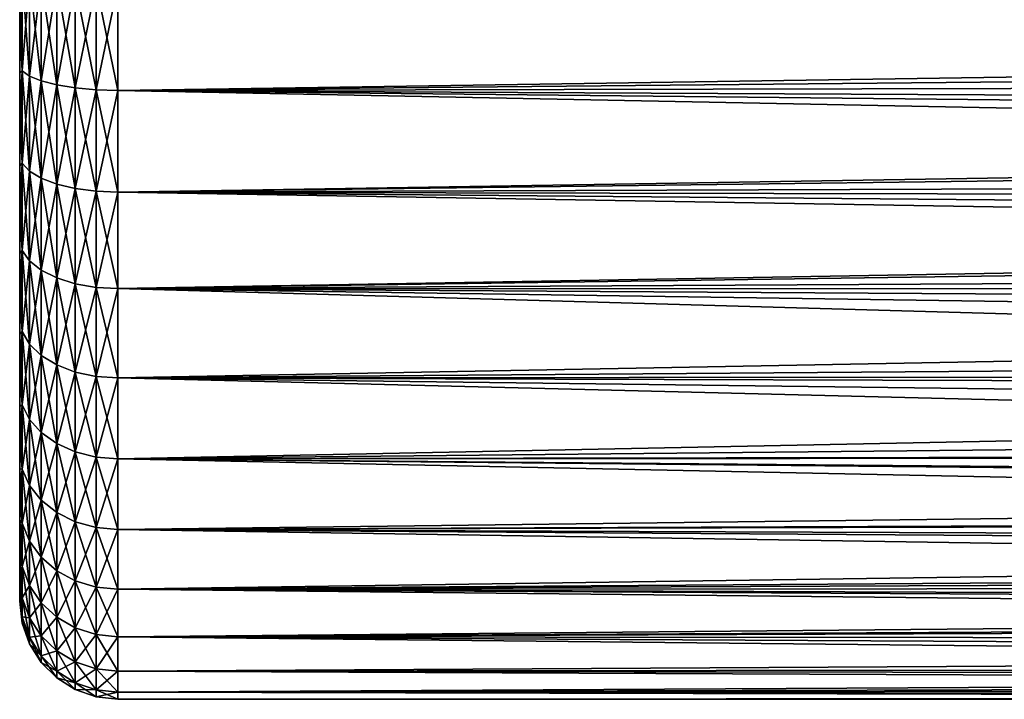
# Model space of a CAD drawing. Header units: metres. Extents: x -105 to 105, y -71 to 59.
# Tile 1 of 117: x -92 to -72, y -17 to -3. Entities that reach past the tile are written whole.
import ezdxf

# ---------------------------------------------------------------- set-up
doc = ezdxf.new("R2010")
doc.units = ezdxf.units.M
doc.layers.add('solid_WAMAS_150_SW0001', color=7, linetype='CONTINUOUS')

msp = doc.modelspace()

# ---------------------------------------------------------------- linework, layer by layer
at = {"layer": 'solid_WAMAS_150_SW0001'}
for points in [[(-91.94986, -1.983351, 15.065046), (-92, -2.005947, 14.612961), (-92, -2.998881, 14.441925)], [(-91.94986, -3.932766, 14.677283), (-91.94986, -1.983351, 15.065046), (-92, -2.998881, 14.441925)], [(-91.94986, -1.983351, -15.065046), (-91.94986, -3.932766, -14.677283), (-92, -2.005948, -14.612961)], [(-92, -2.998882, -14.441924), (-92, -2.998881, 14.441925), (-92, -2.005947, 14.612961)], [(-92, -2.005948, -14.612961), (-92, -2.998882, -14.441924), (-92, -2.005947, 14.612961)], [(-91.94986, -3.932766, -14.677283), (-92, -2.998882, -14.441924), (-92, -2.005948, -14.612961)], [(-91.801743, -2.03858, 15.484556), (-91.94986, -1.983351, 15.065046), (-91.94986, -3.932766, 14.677283)], [(-91.801743, -4.04228, -15.085996), (-91.94986, -3.932766, -14.677283), (-91.94986, -1.983351, -15.065046)], [(-91.801743, -2.03858, -15.484556), (-91.801743, -4.04228, -15.085996), (-91.94986, -1.983351, -15.065046)], [(-91.801743, -4.04228, 15.085996), (-91.801743, -2.03858, 15.484556), (-91.94986, -3.932766, 14.677283)], [(-91.563103, -2.088116, 15.860819), (-91.801743, -2.03858, 15.484556), (-91.801743, -4.04228, 15.085996)], [(-91.563103, -4.140504, -15.452574), (-91.801743, -4.04228, -15.085996), (-91.801743, -2.03858, -15.484556)], [(-91.563103, -2.088116, -15.860819), (-91.563103, -4.140504, -15.452574), (-91.801743, -2.03858, -15.484556)], [(-91.563103, -4.140504, 15.452574), (-91.563103, -2.088116, 15.860819), (-91.801743, -4.04228, 15.085996)], [(-91.245926, -2.12947, 16.174929), (-91.563103, -2.088116, 15.860819), (-91.563103, -4.140504, 15.452574)], [(-91.245926, -4.222504, -15.758599), (-91.563103, -4.140504, -15.452574), (-91.563103, -2.088116, -15.860819)], [(-91.245926, -2.12947, -16.174929), (-91.245926, -4.222504, -15.758599), (-91.563103, -2.088116, -15.860819)], [(-91.245926, -4.222504, 15.758599), (-91.245926, -2.12947, 16.174929), (-91.563103, -4.140504, 15.452574)], [(-90.86615, -2.160563, 16.411104), (-91.245926, -2.12947, 16.174929), (-91.245926, -4.222504, 15.758599)], [(-90.86615, -4.284158, -15.988696), (-91.245926, -4.222504, -15.758599), (-91.245926, -2.12947, -16.174929)], [(-90.86615, -2.160563, -16.411104), (-90.86615, -4.284158, -15.988696), (-91.245926, -2.12947, -16.174929)], [(-90.86615, -4.284158, 15.988696), (-90.86615, -2.160563, 16.411104), (-91.245926, -4.222504, 15.758599)], [(-90.442856, -2.179834, 16.55748), (-90.86615, -2.160563, 16.411104), (-90.86615, -4.284158, 15.988696)], [(-90.442856, -4.32237, -16.131304), (-90.86615, -4.284158, -15.988696), (-90.86615, -2.160563, -16.411104)], [(-90.442856, -2.179834, -16.55748), (-90.442856, -4.32237, -16.131304), (-90.86615, -2.160563, -16.411104)], [(-90.442856, -4.32237, 16.131304), (-90.442856, -2.179834, 16.55748), (-90.86615, -4.284158, 15.988696)], [(-90.442856, -2.179834, -16.55748), (-90, -2.186314, -16.606701), (-90, -4.335219, -16.179258)], [(-90.442856, -2.179834, -16.55748), (-90, -4.335219, -16.179258), (-90.442856, -4.32237, -16.131304)], [(-90.442856, -4.32237, 16.131304), (-90, -2.186314, 16.606701), (-90.442856, -2.179834, 16.55748)], [(-90.442856, -4.32237, 16.131304), (-90, -4.335219, 16.179258), (-90, -2.186314, 16.606701)], [(-9.887422, -3.13186, 16.454603), (-8.614477, -2.088069, 16.619341), (-90, -2.186314, 16.606701)], [(-25.982607, -3.717074, -16.332355), (-90, -4.335219, -16.179258), (-90, -2.186314, -16.606701)], [(-25.870728, -2.783491, -16.517103), (-25.982607, -3.717074, -16.332355), (-90, -2.186314, -16.606701)], [(-9.887422, -3.13186, 16.454603), (-90, -2.186314, 16.606701), (-90, -4.335219, 16.179258)], [(-92, -3.97741, -14.203615), (-92, -3.97741, 14.203615), (-92, -2.998881, 14.441925)], [(-91.94986, -3.932766, 14.677283), (-92, -2.998881, 14.441925), (-92, -3.97741, 14.203615)], [(-92, -2.998882, -14.441924), (-92, -3.97741, -14.203615), (-92, -2.998881, 14.441925)], [(-91.94986, -3.932766, -14.677283), (-92, -3.97741, -14.203615), (-92, -2.998882, -14.441924)], [(-11.130832, -4.158008, 16.225704), (-9.887422, -3.13186, 16.454603), (-90, -4.335219, 16.179258)], [(-25.982607, -3.717074, -16.332355), (-26.126053, -4.65426, -16.090382), (-90, -4.335219, -16.179258)], [(-91.94986, -3.932766, 14.677283), (-92, -3.97741, 14.203615), (-92, -4.937477, 13.899058)], [(-91.94986, -5.814891, 14.038388), (-91.94986, -3.932766, 14.677283), (-92, -4.937477, 13.899058)], [(-91.94986, -3.932766, -14.677283), (-91.94986, -5.814891, -14.038388), (-92, -3.97741, -14.203615)], [(-92, -4.937477, -13.899058), (-92, -4.937477, 13.899058), (-92, -3.97741, 14.203615)], [(-92, -3.97741, -14.203615), (-92, -4.937477, -13.899058), (-92, -3.97741, 14.203615)], [(-91.94986, -5.814891, -14.038388), (-92, -4.937477, -13.899058), (-92, -3.97741, -14.203615)], [(-91.801743, -4.04228, 15.085996), (-91.94986, -3.932766, 14.677283), (-91.94986, -5.814891, 14.038388)], [(-91.801743, -5.976816, -14.429309), (-91.94986, -5.814891, -14.038388), (-91.94986, -3.932766, -14.677283)], [(-91.801743, -4.04228, -15.085996), (-91.801743, -5.976816, -14.429309), (-91.94986, -3.932766, -14.677283)], [(-91.801743, -5.976816, 14.429309), (-91.801743, -4.04228, 15.085996), (-91.94986, -5.814891, 14.038388)], [(-91.563103, -4.140504, 15.452574), (-91.801743, -4.04228, 15.085996), (-91.801743, -5.976816, 14.429309)], [(-91.563103, -6.122047, -14.77993), (-91.801743, -5.976816, -14.429309), (-91.801743, -4.04228, -15.085996)], [(-91.563103, -4.140504, -15.452574), (-91.563103, -6.122047, -14.77993), (-91.801743, -4.04228, -15.085996)], [(-91.563103, -6.122047, 14.77993), (-91.563103, -4.140504, 15.452574), (-91.801743, -5.976816, 14.429309)], [(-91.245926, -4.222504, 15.758599), (-91.563103, -4.140504, 15.452574), (-91.563103, -6.122047, 14.77993)], [(-91.245926, -6.243289, -15.072635), (-91.563103, -6.122047, -14.77993), (-91.563103, -4.140504, -15.452574)], [(-91.245926, -4.222504, -15.758599), (-91.245926, -6.243289, -15.072635), (-91.563103, -4.140504, -15.452574)], [(-12.34134, -5.159961, 15.93541), (-11.130832, -4.158008, 16.225704), (-90, -4.335219, 16.179258)], [(-91.245926, -6.243289, 15.072635), (-91.245926, -4.222504, 15.758599), (-91.563103, -6.122047, 14.77993)], [(-90.86615, -4.284158, 15.988696), (-91.245926, -4.222504, 15.758599), (-91.245926, -6.243289, 15.072635)], [(-90.86615, -6.33445, -15.292715), (-91.245926, -6.243289, -15.072635), (-91.245926, -4.222504, -15.758599)], [(-90.86615, -4.284158, -15.988696), (-90.86615, -6.33445, -15.292715), (-91.245926, -4.222504, -15.758599)], [(-90.86615, -6.33445, 15.292715), (-90.86615, -4.284158, 15.988696), (-91.245926, -6.243289, 15.072635)], [(-90.442856, -4.32237, 16.131304), (-90.86615, -4.284158, 15.988696), (-90.86615, -6.33445, 15.292715)], [(-90.442856, -6.390949, -15.429115), (-90.86615, -6.33445, -15.292715), (-90.86615, -4.284158, -15.988696)], [(-90.442856, -4.32237, -16.131304), (-90.442856, -6.390949, -15.429115), (-90.86615, -4.284158, -15.988696)], [(-90.442856, -6.390949, 15.429115), (-90.442856, -4.32237, 16.131304), (-90.86615, -6.33445, 15.292715)], [(-90.442856, -4.32237, -16.131304), (-90, -4.335219, -16.179258), (-90, -6.409947, -15.474982)], [(-90.442856, -4.32237, -16.131304), (-90, -6.409947, -15.474982), (-90.442856, -6.390949, -15.429115)], [(-90.442856, -6.390949, 15.429115), (-90, -4.335219, 16.179258), (-90.442856, -4.32237, 16.131304)], [(-90.442856, -6.390949, 15.429115), (-90, -6.409947, 15.474982), (-90, -4.335219, 16.179258)], [(-26.30007, -5.595148, -15.787869), (-90, -6.409947, -15.474982), (-90, -4.335219, -16.179258)], [(-26.126053, -4.65426, -16.090382), (-26.30007, -5.595148, -15.787869), (-90, -4.335219, -16.179258)], [(-12.34134, -5.159961, 15.93541), (-90, -4.335219, 16.179258), (-90, -6.409947, 15.474982)], [(-92, -5.874649, -13.529633), (-92, -5.874649, 13.529634), (-92, -4.937477, 13.899058)], [(-91.94986, -5.814891, 14.038388), (-92, -4.937477, 13.899058), (-92, -5.874649, 13.529634)], [(-92, -4.937477, -13.899058), (-92, -5.874649, -13.529633), (-92, -4.937477, 13.899058)], [(-91.94986, -5.814891, -14.038388), (-92, -5.874649, -13.529633), (-92, -4.937477, -13.899058)], [(-13.515684, -6.132372, 15.587063), (-12.34134, -5.159961, 15.93541), (-90, -6.409947, 15.474982)], [(-26.30007, -5.595148, -15.787869), (-26.50248, -6.536376, -15.422007), (-90, -6.409947, -15.474982)], [(-91.94986, -5.814891, 14.038388), (-92, -5.874649, 13.529634), (-92, -6.784313, 13.097159)], [(-91.94986, -7.597521, 13.159292), (-91.94986, -5.814891, 14.038388), (-92, -6.784313, 13.097159)], [(-91.94986, -5.814891, -14.038388), (-91.94986, -7.597521, -13.159292), (-92, -5.874649, -13.529633)], [(-91.801743, -5.976816, 14.429309), (-91.94986, -5.814891, 14.038388), (-91.94986, -7.597521, 13.159292)], [(-91.801743, -7.809086, -13.525734), (-91.94986, -7.597521, -13.159292), (-91.94986, -5.814891, -14.038388)], [(-91.801743, -5.976816, -14.429309), (-91.801743, -7.809086, -13.525734), (-91.94986, -5.814891, -14.038388)], [(-92, -6.784313, -13.097159), (-92, -6.784313, 13.097159), (-92, -5.874649, 13.529634)], [(-92, -5.874649, -13.529633), (-92, -6.784313, -13.097159), (-92, -5.874649, 13.529634)], [(-91.94986, -7.597521, -13.159292), (-92, -6.784313, -13.097159), (-92, -5.874649, -13.529633)], [(-91.801743, -7.809086, 13.525734), (-91.801743, -5.976816, 14.429309), (-91.94986, -7.597521, 13.159292)], [(-91.563103, -6.122047, 14.77993), (-91.801743, -5.976816, 14.429309), (-91.801743, -7.809086, 13.525734)], [(-91.563103, -7.998841, -13.854399), (-91.801743, -7.809086, -13.525734), (-91.801743, -5.976816, -14.429309)], [(-91.563103, -6.122047, -14.77993), (-91.563103, -7.998841, -13.854399), (-91.801743, -5.976816, -14.429309)], [(-91.563103, -7.998841, 13.854399), (-91.563103, -6.122047, 14.77993), (-91.801743, -7.809086, 13.525734)], [(-91.245926, -6.243289, 15.072635), (-91.563103, -6.122047, 14.77993), (-91.563103, -7.998841, 13.854399)], [(-91.245926, -8.157251, -14.128774), (-91.563103, -7.998841, -13.854399), (-91.563103, -6.122047, -14.77993)], [(-91.245926, -6.243289, -15.072635), (-91.245926, -8.157251, -14.128774), (-91.563103, -6.122047, -14.77993)], [(-14.650541, -7.070581, 15.184511), (-13.515684, -6.132372, 15.587063), (-90, -6.409947, 15.474982)], [(-91.245926, -8.157251, 14.128774), (-91.245926, -6.243289, 15.072635), (-91.563103, -7.998841, 13.854399)], [(-90.86615, -6.33445, 15.292715), (-91.245926, -6.243289, 15.072635), (-91.245926, -8.157251, 14.128774)], [(-90.86615, -8.276358, -14.335073), (-91.245926, -8.157251, -14.128774), (-91.245926, -6.243289, -15.072635)], [(-90.86615, -6.33445, -15.292715), (-90.86615, -8.276358, -14.335073), (-91.245926, -6.243289, -15.072635)], [(-90.86615, -8.276358, 14.335073), (-90.86615, -6.33445, 15.292715), (-91.245926, -8.157251, 14.128774)], [(-90.442856, -6.390949, 15.429115), (-90.86615, -6.33445, 15.292715), (-90.86615, -8.276358, 14.335073)], [(-90.442856, -8.350177, -14.462931), (-90.86615, -8.276358, -14.335073), (-90.86615, -6.33445, -15.292715)], [(-90.442856, -6.390949, -15.429115), (-90.442856, -8.350177, -14.462931), (-90.86615, -6.33445, -15.292715)], [(-90.442856, -8.350177, 14.462931), (-90.442856, -6.390949, 15.429115), (-90.86615, -8.276358, 14.335073)], [(-90.442856, -6.390949, -15.429115), (-90, -6.409947, -15.474982), (-90, -8.375, -14.505925)], [(-90.442856, -6.390949, -15.429115), (-90, -8.375, -14.505925), (-90.442856, -8.350177, -14.462931)], [(-90.442856, -8.350177, 14.462931), (-90, -6.409947, 15.474982), (-90.442856, -6.390949, 15.429115)], [(-90.442856, -8.350177, 14.462931), (-90, -8.375, 14.505925), (-90, -6.409947, 15.474982)], [(-26.729361, -7.471885, -14.991112), (-90, -8.375, -14.505925), (-90, -6.409947, -15.474982)], [(-26.50248, -6.536376, -15.422007), (-26.729361, -7.471885, -14.991112), (-90, -6.409947, -15.474982)], [(-14.650541, -7.070581, 15.184511), (-90, -6.409947, 15.474982), (-90, -8.375, 14.505925)], [(-92, -7.662401, -12.603576), (-92, -7.6624, 12.603576), (-92, -6.784313, 13.097159)], [(-91.94986, -7.597521, 13.159292), (-92, -6.784313, 13.097159), (-92, -7.6624, 12.603576)], [(-92, -6.784313, -13.097159), (-92, -7.662401, -12.603576), (-92, -6.784313, 13.097159)], [(-91.94986, -7.597521, -13.159292), (-92, -7.662401, -12.603576), (-92, -6.784313, -13.097159)], [(-15.742915, -7.970674, 14.731967), (-14.650541, -7.070581, 15.184511), (-90, -8.375, 14.505925)], [(-91.94986, -7.597521, 13.159292), (-92, -7.6624, 12.603576), (-92, -8.50472, 12.051232)], [(-91.94986, -9.250155, 12.055037), (-91.94986, -7.597521, 13.159292), (-92, -8.50472, 12.051232)], [(-91.94986, -7.597521, -13.159292), (-91.94986, -9.250155, -12.055037), (-92, -7.662401, -12.603576)], [(-91.801743, -7.809086, 13.525734), (-91.94986, -7.597521, 13.159292), (-91.94986, -9.250155, 12.055037)], [(-91.801743, -9.507741, -12.390729), (-91.94986, -9.250155, -12.055037), (-91.94986, -7.597521, -13.159292)], [(-91.801743, -7.809086, -13.525734), (-91.801743, -9.507741, -12.390729), (-91.94986, -7.597521, -13.159292)], [(-26.729361, -7.471885, -14.991112), (-26.975416, -8.393706, -14.49511), (-90, -8.375, -14.505925)], [(-92, -8.50472, -12.051232), (-92, -8.50472, 12.051232), (-92, -7.6624, 12.603576)], [(-92, -7.662401, -12.603576), (-92, -8.50472, -12.051232), (-92, -7.6624, 12.603576)], [(-91.94986, -9.250155, -12.055037), (-92, -8.50472, -12.051232), (-92, -7.662401, -12.603576)], [(-91.801743, -9.507741, 12.390729), (-91.801743, -7.809086, 13.525734), (-91.94986, -9.250155, 12.055037)], [(-91.563103, -7.998841, 13.854399), (-91.801743, -7.809086, 13.525734), (-91.801743, -9.507741, 12.390729)], [(-91.563103, -9.738771, -12.691813), (-91.801743, -9.507741, -12.390729), (-91.801743, -7.809086, -13.525734)], [(-91.563103, -7.998841, -13.854399), (-91.563103, -9.738771, -12.691813), (-91.801743, -7.809086, -13.525734)], [(-91.563103, -9.738771, 12.691813), (-91.563103, -7.998841, 13.854399), (-91.801743, -9.507741, 12.390729)], [(-91.245926, -8.157251, 14.128774), (-91.563103, -7.998841, 13.854399), (-91.563103, -9.738771, 12.691813)], [(-91.245926, -9.93164, -12.943165), (-91.563103, -9.738771, -12.691813), (-91.563103, -7.998841, -13.854399)], [(-91.245926, -8.157251, -14.128774), (-91.245926, -9.93164, -12.943165), (-91.563103, -7.998841, -13.854399)], [(-16.790264, -8.829413, 14.233902), (-15.742915, -7.970674, 14.731967), (-90, -8.375, 14.505925)], [(-91.245926, -9.93164, 12.943165), (-91.245926, -8.157251, 14.128774), (-91.563103, -9.738771, 12.691813)], [(-90.86615, -8.276358, 14.335073), (-91.245926, -8.157251, 14.128774), (-91.245926, -9.93164, 12.943165)], [(-90.86615, -10.076655, -13.132153), (-91.245926, -9.93164, -12.943165), (-91.245926, -8.157251, -14.128774)], [(-90.86615, -8.276358, -14.335073), (-90.86615, -10.076655, -13.132153), (-91.245926, -8.157251, -14.128774)], [(-90.86615, -10.076655, 13.132153), (-90.86615, -8.276358, 14.335073), (-91.245926, -9.93164, 12.943165)], [(-90.442856, -8.350177, 14.462931), (-90.86615, -8.276358, 14.335073), (-90.86615, -10.076655, 13.132153)], [(-90.442856, -10.166532, -13.249282), (-90.86615, -10.076655, -13.132153), (-90.86615, -8.276358, -14.335073)], [(-90.442856, -8.350177, -14.462931), (-90.442856, -10.166532, -13.249282), (-90.86615, -8.276358, -14.335073)], [(-90.442856, -10.166532, 13.249282), (-90.442856, -8.350177, 14.462931), (-90.86615, -10.076655, 13.132153)], [(-90.442856, -8.350177, -14.462931), (-90, -8.375, -14.505925), (-90, -10.196754, -13.288669)], [(-90.442856, -8.350177, -14.462931), (-90, -10.196754, -13.288669), (-90.442856, -10.166532, -13.249282)], [(-90.442856, -10.166532, 13.249282), (-90, -8.375, 14.505925), (-90.442856, -8.350177, 14.462931)], [(-90.442856, -10.166532, 13.249282), (-90, -10.196754, 13.288669), (-90, -8.375, 14.505925)], [(-27.495415, -10.155828, -13.319972), (-90, -10.196754, -13.288669), (-90, -8.375, -14.505925)], [(-27.233416, -9.29175, -13.936495), (-27.495415, -10.155828, -13.319972), (-90, -8.375, -14.505925)], [(-26.975416, -8.393706, -14.49511), (-27.233416, -9.29175, -13.936495), (-90, -8.375, -14.505925)], [(-16.790264, -8.829413, 14.233902), (-90, -8.375, 14.505925), (-90, -10.196754, 13.288669)], [(-92, -9.307379, -11.442692), (-92, -9.307379, 11.442692), (-92, -8.50472, 12.051232)], [(-91.94986, -9.250155, 12.055037), (-92, -8.50472, 12.051232), (-92, -9.307379, 11.442692)], [(-92, -8.50472, -12.051232), (-92, -9.307379, -11.442692), (-92, -8.50472, 12.051232)], [(-91.94986, -9.250155, -12.055037), (-92, -9.307379, -11.442692), (-92, -8.50472, -12.051232)], [(-17.790619, -9.644294, 13.694894), (-16.790264, -8.829413, 14.233902), (-90, -10.196754, 13.288669)], [(-91.94986, -9.250155, 12.055037), (-92, -9.307379, 11.442692), (-92, -10.066662, 10.780761)], [(-91.94986, -10.744517, 10.744517), (-91.94986, -9.250155, 12.055037), (-92, -10.066662, 10.780761)], [(-91.94986, -9.250155, -12.055037), (-91.94986, -10.744517, -10.744517), (-92, -9.307379, -11.442692)], [(-92, -10.066662, -10.780761), (-92, -10.066662, 10.780761), (-92, -9.307379, 11.442692)], [(-92, -9.307379, -11.442692), (-92, -10.066662, -10.780761), (-92, -9.307379, 11.442692)], [(-91.94986, -10.744517, -10.744517), (-92, -10.066662, -10.780761), (-92, -9.307379, -11.442692)], [(-91.801743, -9.507741, 12.390729), (-91.94986, -9.250155, 12.055037), (-91.94986, -10.744517, 10.744517)], [(-91.801743, -11.043715, -11.043715), (-91.94986, -10.744517, -10.744517), (-91.94986, -9.250155, -12.055037)], [(-91.801743, -9.507741, -12.390729), (-91.801743, -11.043715, -11.043715), (-91.94986, -9.250155, -12.055037)], [(-91.801743, -11.043715, 11.043715), (-91.801743, -9.507741, 12.390729), (-91.94986, -10.744517, 10.744517)], [(-91.563103, -9.738771, 12.691813), (-91.801743, -9.507741, 12.390729), (-91.801743, -11.043715, 11.043715)], [(-91.563103, -11.312069, -11.312069), (-91.801743, -11.043715, -11.043715), (-91.801743, -9.507741, -12.390729)], [(-91.563103, -9.738771, -12.691813), (-91.563103, -11.312069, -11.312069), (-91.801743, -9.507741, -12.390729)], [(-91.563103, -11.312069, 11.312069), (-91.563103, -9.738771, 12.691813), (-91.801743, -11.043715, 11.043715)], [(-91.245926, -9.93164, 12.943165), (-91.563103, -9.738771, 12.691813), (-91.563103, -11.312069, 11.312069)], [(-91.245926, -11.536095, -11.536095), (-91.563103, -11.312069, -11.312069), (-91.563103, -9.738771, -12.691813)], [(-91.245926, -9.93164, -12.943165), (-91.245926, -11.536095, -11.536095), (-91.563103, -9.738771, -12.691813)], [(-18.742458, -10.413411, 13.119579), (-17.790619, -9.644294, 13.694894), (-90, -10.196754, 13.288669)], [(-91.245926, -11.536095, 11.536095), (-91.245926, -9.93164, 12.943165), (-91.563103, -11.312069, 11.312069)], [(-90.86615, -10.076655, 13.132153), (-91.245926, -9.93164, 12.943165), (-91.245926, -11.536095, 11.536095)], [(-90.86615, -11.704537, -11.704537), (-91.245926, -11.536095, -11.536095), (-91.245926, -9.93164, -12.943165)], [(-90.86615, -10.076655, -13.132153), (-90.86615, -11.704537, -11.704537), (-91.245926, -9.93164, -12.943165)], [(-92, -10.778956, -10.068593), (-92, -10.778956, 10.068594), (-92, -10.066662, 10.780761)], [(-91.94986, -10.744517, 10.744517), (-92, -10.066662, 10.780761), (-92, -10.778956, 10.068594)], [(-92, -10.066662, -10.780761), (-92, -10.778956, -10.068593), (-92, -10.066662, 10.780761)], [(-91.94986, -10.744517, -10.744517), (-92, -10.778956, -10.068593), (-92, -10.066662, -10.780761)], [(-90.86615, -11.704537, 11.704537), (-90.86615, -10.076655, 13.132153), (-91.245926, -11.536095, 11.536095)], [(-90.442856, -10.166532, 13.249282), (-90.86615, -10.076655, 13.132153), (-90.86615, -11.704537, 11.704537)], [(-90.442856, -11.808933, -11.808933), (-90.86615, -11.704537, -11.704537), (-90.86615, -10.076655, -13.132153)], [(-90.442856, -10.166532, -13.249282), (-90.442856, -11.808933, -11.808933), (-90.86615, -10.076655, -13.132153)], [(-90.442856, -11.808933, 11.808933), (-90.442856, -10.166532, 13.249282), (-90.86615, -11.704537, 11.704537)], [(-90.442856, -10.166532, -13.249282), (-90, -10.196754, -13.288669), (-90, -11.844039, -11.844039)], [(-90.442856, -10.166532, -13.249282), (-90, -11.844039, -11.844039), (-90.442856, -11.808933, -11.808933)], [(-90.442856, -11.808933, 11.808933), (-90, -10.196754, 13.288669), (-90.442856, -10.166532, 13.249282)], [(-90.442856, -11.808933, 11.808933), (-90, -11.844039, 11.844039), (-90, -10.196754, 13.288669)], [(-27.495415, -10.155828, -13.319972), (-27.753147, -10.976439, -12.652285), (-90, -10.196754, -13.288669)], [(-27.999063, -11.746138, -11.941136), (-90, -11.844039, -11.844039), (-90, -10.196754, -13.288669)], [(-27.753147, -10.976439, -12.652285), (-27.999063, -11.746138, -11.941136), (-90, -10.196754, -13.288669)], [(-18.742458, -10.413411, 13.119579), (-90, -10.196754, 13.288669), (-90, -11.844039, 11.844039)], [(-19.644852, -11.135509, 12.512511), (-18.742458, -10.413411, 13.119579), (-90, -11.844039, 11.844039)], [(-91.94986, -10.744517, 10.744517), (-92, -10.778956, 10.068594), (-92, -11.441024, 9.309429)], [(-91.94986, -12.055037, 9.250155), (-91.94986, -10.744517, 10.744517), (-92, -11.441024, 9.309429)], [(-91.94986, -10.744517, -10.744517), (-91.94986, -12.055037, -9.250155), (-92, -10.778956, -10.068593)], [(-92, -11.441024, -9.309429), (-92, -11.441024, 9.309429), (-92, -10.778956, 10.068594)], [(-92, -10.778956, -10.068593), (-92, -11.441024, -9.309429), (-92, -10.778956, 10.068594)], [(-91.94986, -12.055037, -9.250155), (-92, -11.441024, -9.309429), (-92, -10.778956, -10.068593)], [(-91.801743, -11.043715, 11.043715), (-91.94986, -10.744517, 10.744517), (-91.94986, -12.055037, 9.250155)], [(-91.801743, -12.390729, -9.507741), (-91.94986, -12.055037, -9.250155), (-91.94986, -10.744517, -10.744517)], [(-91.801743, -11.043715, -11.043715), (-91.801743, -12.390729, -9.507741), (-91.94986, -10.744517, -10.744517)], [(-91.801743, -12.390729, 9.507741), (-91.801743, -11.043715, 11.043715), (-91.94986, -12.055037, 9.250155)], [(-91.563103, -11.312069, 11.312069), (-91.801743, -11.043715, 11.043715), (-91.801743, -12.390729, 9.507741)], [(-91.563103, -12.691813, -9.738771), (-91.801743, -12.390729, -9.507741), (-91.801743, -11.043715, -11.043715)], [(-91.563103, -11.312069, -11.312069), (-91.563103, -12.691813, -9.738771), (-91.801743, -11.043715, -11.043715)], [(-20.497309, -11.809815, 11.878163), (-19.644852, -11.135509, 12.512511), (-90, -11.844039, 11.844039)], [(-91.563103, -12.691813, 9.738771), (-91.563103, -11.312069, 11.312069), (-91.801743, -12.390729, 9.507741)], [(-91.245926, -11.536095, 11.536095), (-91.563103, -11.312069, 11.312069), (-91.563103, -12.691813, 9.738771)], [(-91.245926, -12.943165, -9.93164), (-91.563103, -12.691813, -9.738771), (-91.563103, -11.312069, -11.312069)], [(-91.245926, -11.536095, -11.536095), (-91.245926, -12.943165, -9.93164), (-91.563103, -11.312069, -11.312069)], [(-92, -12.04971, -8.506877), (-92, -12.049709, 8.506877), (-92, -11.441024, 9.309429)], [(-91.94986, -12.055037, 9.250155), (-92, -11.441024, 9.309429), (-92, -12.049709, 8.506877)], [(-92, -11.441024, -9.309429), (-92, -12.04971, -8.506877), (-92, -11.441024, 9.309429)], [(-91.94986, -12.055037, -9.250155), (-92, -12.04971, -8.506877), (-92, -11.441024, -9.309429)], [(-91.245926, -12.943165, 9.93164), (-91.245926, -11.536095, 11.536095), (-91.563103, -12.691813, 9.738771)], [(-90.86615, -11.704537, 11.704537), (-91.245926, -11.536095, 11.536095), (-91.245926, -12.943165, 9.93164)], [(-90.86615, -13.132153, -10.076655), (-91.245926, -12.943165, -9.93164), (-91.245926, -11.536095, -11.536095)], [(-90.86615, -11.704537, -11.704537), (-90.86615, -13.132153, -10.076655), (-91.245926, -11.536095, -11.536095)], [(-90.86615, -13.132153, 10.076655), (-90.86615, -11.704537, 11.704537), (-91.245926, -12.943165, 9.93164)], [(-90.442856, -11.808933, 11.808933), (-90.86615, -11.704537, 11.704537), (-90.86615, -13.132153, 10.076655)], [(-90.442856, -13.249282, -10.166532), (-90.86615, -13.132153, -10.076655), (-90.86615, -11.704537, -11.704537)], [(-90.442856, -11.808933, -11.808933), (-90.442856, -13.249282, -10.166532), (-90.86615, -11.704537, -11.704537)], [(-90.442856, -13.249282, 10.166532), (-90.442856, -11.808933, 11.808933), (-90.86615, -13.132153, 10.076655)], [(-90.442856, -11.808933, -11.808933), (-90, -11.844039, -11.844039), (-90, -13.288669, -10.196754)], [(-90.442856, -11.808933, -11.808933), (-90, -13.288669, -10.196754), (-90.442856, -13.249282, -10.166532)], [(-90.442856, -13.249282, 10.166532), (-90, -11.844039, 11.844039), (-90.442856, -11.808933, 11.808933)], [(-27.999063, -11.746138, -11.941136), (-28.226805, -12.45981, -11.194447), (-90, -11.844039, -11.844039)], [(-21.300028, -12.436241, 11.220624), (-20.497309, -11.809815, 11.878163), (-90, -11.844039, 11.844039)], [(-90.442856, -13.249282, 10.166532), (-90, -13.288669, 10.196754), (-90, -11.844039, 11.844039)], [(-28.431168, -13.114612, -10.419667), (-90, -13.288669, -10.196754), (-90, -11.844039, -11.844039)], [(-28.226805, -12.45981, -11.194447), (-28.431168, -13.114612, -10.419667), (-90, -11.844039, -11.844039)], [(-21.300028, -12.436241, 11.220624), (-90, -11.844039, 11.844039), (-90, -13.288669, 10.196754)], [(-92, -12.602201, -7.664662), (-92, -12.602201, 7.664662), (-92, -12.049709, 8.506877)], [(-91.94986, -12.055037, 9.250155), (-92, -12.049709, 8.506877), (-92, -12.602201, 7.664662)], [(-92, -12.04971, -8.506877), (-92, -12.602201, -7.664662), (-92, -12.049709, 8.506877)], [(-91.94986, -13.159292, -7.597521), (-92, -12.602201, -7.664662), (-92, -12.04971, -8.506877)], [(-91.94986, -12.055037, -9.250155), (-91.94986, -13.159292, -7.597521), (-92, -12.04971, -8.506877)], [(-91.94986, -13.159292, 7.597521), (-91.94986, -12.055037, 9.250155), (-92, -12.602201, 7.664662)], [(-91.801743, -12.390729, 9.507741), (-91.94986, -12.055037, 9.250155), (-91.94986, -13.159292, 7.597521)], [(-91.801743, -13.525734, -7.809086), (-91.94986, -13.159292, -7.597521), (-91.94986, -12.055037, -9.250155)], [(-91.801743, -12.390729, -9.507741), (-91.801743, -13.525734, -7.809086), (-91.94986, -12.055037, -9.250155)], [(-91.801743, -13.525734, 7.809086), (-91.801743, -12.390729, 9.507741), (-91.94986, -13.159292, 7.597521)], [(-91.563103, -12.691813, 9.738771), (-91.801743, -12.390729, 9.507741), (-91.801743, -13.525734, 7.809086)], [(-91.563103, -13.854399, -7.998841), (-91.801743, -13.525734, -7.809086), (-91.801743, -12.390729, -9.507741)], [(-91.563103, -12.691813, -9.738771), (-91.563103, -13.854399, -7.998841), (-91.801743, -12.390729, -9.507741)], [(-22.053539, -13.015059, 10.543754), (-21.300028, -12.436241, 11.220624), (-90, -13.288669, 10.196754)], [(-92, -13.095944, -6.786658), (-92, -13.095944, 6.786658), (-92, -12.602201, 7.664662)], [(-91.94986, -13.159292, 7.597521), (-92, -12.602201, 7.664662), (-92, -13.095944, 6.786658)], [(-92, -12.602201, -7.664662), (-92, -13.095944, -6.786658), (-92, -12.602201, 7.664662)], [(-91.94986, -13.159292, -7.597521), (-92, -13.095944, -6.786658), (-92, -12.602201, -7.664662)], [(-91.563103, -13.854399, 7.998841), (-91.563103, -12.691813, 9.738771), (-91.801743, -13.525734, 7.809086)], [(-91.245926, -12.943165, 9.93164), (-91.563103, -12.691813, 9.738771), (-91.563103, -13.854399, 7.998841)], [(-91.245926, -14.128774, -8.157251), (-91.563103, -13.854399, -7.998841), (-91.563103, -12.691813, -9.738771)], [(-91.245926, -12.943165, -9.93164), (-91.245926, -14.128774, -8.157251), (-91.563103, -12.691813, -9.738771)], [(-91.245926, -14.128774, 8.157251), (-91.245926, -12.943165, 9.93164), (-91.563103, -13.854399, 7.998841)], [(-90.86615, -13.132153, 10.076655), (-91.245926, -12.943165, 9.93164), (-91.245926, -14.128774, 8.157251)], [(-90.86615, -14.335073, -8.276358), (-91.245926, -14.128774, -8.157251), (-91.245926, -12.943165, -9.93164)], [(-90.86615, -13.132153, -10.076655), (-90.86615, -14.335073, -8.276358), (-91.245926, -12.943165, -9.93164)], [(-22.758747, -13.546917, 9.851068), (-22.053539, -13.015059, 10.543754), (-90, -13.288669, 10.196754)], [(-92, -13.528586, -5.87706), (-92, -13.528586, 5.87706), (-92, -13.095944, 6.786658)], [(-91.94986, -13.159292, 7.597521), (-92, -13.095944, 6.786658), (-92, -13.528586, 5.87706)], [(-92, -13.095944, -6.786658), (-92, -13.528586, -5.87706), (-92, -13.095944, 6.786658)], [(-91.94986, -14.038388, -5.814891), (-92, -13.528586, -5.87706), (-92, -13.095944, -6.786658)], [(-91.94986, -13.159292, -7.597521), (-91.94986, -14.038388, -5.814891), (-92, -13.095944, -6.786658)], [(-91.94986, -14.038388, 5.814891), (-91.94986, -13.159292, 7.597521), (-92, -13.528586, 5.87706)], [(-91.801743, -13.525734, 7.809086), (-91.94986, -13.159292, 7.597521), (-91.94986, -14.038388, 5.814891)], [(-91.801743, -14.429309, -5.976816), (-91.94986, -14.038388, -5.814891), (-91.94986, -13.159292, -7.597521)], [(-91.801743, -13.525734, -7.809086), (-91.801743, -14.429309, -5.976816), (-91.94986, -13.159292, -7.597521)], [(-90.86615, -14.335073, 8.276358), (-90.86615, -13.132153, 10.076655), (-91.245926, -14.128774, 8.157251)], [(-90.442856, -13.249282, 10.166532), (-90.86615, -13.132153, 10.076655), (-90.86615, -14.335073, 8.276358)], [(-90.442856, -14.462931, -8.350177), (-90.86615, -14.335073, -8.276358), (-90.86615, -13.132153, -10.076655)], [(-90.442856, -13.249282, -10.166532), (-90.442856, -14.462931, -8.350177), (-90.86615, -13.132153, -10.076655)], [(-28.431168, -13.114612, -10.419667), (-28.60858, -13.710055, -9.622727), (-90, -13.288669, -10.196754)], [(-90.442856, -14.462931, 8.350177), (-90.442856, -13.249282, 10.166532), (-90.86615, -14.335073, 8.276358)], [(-90.442856, -13.249282, -10.166532), (-90, -13.288669, -10.196754), (-90, -14.505925, -8.375)], [(-90.442856, -13.249282, -10.166532), (-90, -14.505925, -8.375), (-90.442856, -14.462931, -8.350177)], [(-90.442856, -14.462931, 8.350177), (-90, -13.288669, 10.196754), (-90.442856, -13.249282, 10.166532)], [(-90.442856, -14.462931, 8.350177), (-90, -14.505925, 8.375), (-90, -13.288669, 10.196754)], [(-28.756453, -14.246908, -8.808412), (-90, -14.505925, -8.375), (-90, -13.288669, -10.196754)], [(-28.60858, -13.710055, -9.622727), (-28.756453, -14.246908, -8.808412), (-90, -13.288669, -10.196754)], [(-22.758747, -13.546917, 9.851068), (-90, -13.288669, 10.196754), (-90, -14.505925, 8.375)], [(-92, -13.898159, -4.940009), (-92, -13.898158, 4.940009), (-92, -13.528586, 5.87706)], [(-91.94986, -14.038388, 5.814891), (-92, -13.528586, 5.87706), (-92, -13.898158, 4.940009)], [(-92, -13.528586, -5.87706), (-92, -13.898159, -4.940009), (-92, -13.528586, 5.87706)], [(-91.94986, -14.038388, -5.814891), (-92, -13.898159, -4.940009), (-92, -13.528586, -5.87706)], [(-91.801743, -14.429309, 5.976816), (-91.801743, -13.525734, 7.809086), (-91.94986, -14.038388, 5.814891)], [(-91.563103, -13.854399, 7.998841), (-91.801743, -13.525734, 7.809086), (-91.801743, -14.429309, 5.976816)], [(-91.563103, -14.77993, -6.122047), (-91.801743, -14.429309, -5.976816), (-91.801743, -13.525734, -7.809086)], [(-91.563103, -13.854399, -7.998841), (-91.563103, -14.77993, -6.122047), (-91.801743, -13.525734, -7.809086)], [(-23.417068, -14.032932, 9.145453), (-22.758747, -13.546917, 9.851068), (-90, -14.505925, 8.375)], [(-92, -14.202907, -3.979939), (-92, -14.202907, 3.979939), (-92, -13.898158, 4.940009)], [(-91.94986, -14.038388, 5.814891), (-92, -13.898158, 4.940009), (-92, -14.202907, 3.979939)], [(-92, -13.898159, -4.940009), (-92, -14.202907, -3.979939), (-92, -13.898158, 4.940009)], [(-91.94986, -14.677283, -3.932766), (-92, -14.202907, -3.979939), (-92, -13.898159, -4.940009)], [(-91.94986, -14.038388, -5.814891), (-91.94986, -14.677283, -3.932766), (-92, -13.898159, -4.940009)], [(-91.94986, -14.677283, 3.932766), (-91.94986, -14.038388, 5.814891), (-92, -14.202907, 3.979939)], [(-91.801743, -14.429309, 5.976816), (-91.94986, -14.038388, 5.814891), (-91.94986, -14.677283, 3.932766)], [(-91.801743, -15.085996, -4.04228), (-91.94986, -14.677283, -3.932766), (-91.94986, -14.038388, -5.814891)], [(-91.801743, -14.429309, -5.976816), (-91.801743, -15.085996, -4.04228), (-91.94986, -14.038388, -5.814891)], [(-91.563103, -14.77993, 6.122047), (-91.563103, -13.854399, 7.998841), (-91.801743, -14.429309, 5.976816)], [(-91.245926, -14.128774, 8.157251), (-91.563103, -13.854399, 7.998841), (-91.563103, -14.77993, 6.122047)], [(-91.245926, -15.072635, -6.243289), (-91.563103, -14.77993, -6.122047), (-91.563103, -13.854399, -7.998841)], [(-91.245926, -14.128774, -8.157251), (-91.245926, -15.072635, -6.243289), (-91.563103, -13.854399, -7.998841)], [(-24.030052, -14.474346, 8.429461), (-23.417068, -14.032932, 9.145453), (-90, -14.505925, 8.375)], [(-92, -14.441416, -3.001331), (-92, -14.441416, 3.001331), (-92, -14.202907, 3.979939)], [(-91.94986, -14.677283, 3.932766), (-92, -14.202907, 3.979939), (-92, -14.441416, 3.001331)], [(-92, -14.202907, -3.979939), (-92, -14.441416, -3.001331), (-92, -14.202907, 3.979939)], [(-91.94986, -14.677283, -3.932766), (-92, -14.441416, -3.001331), (-92, -14.202907, -3.979939)], [(-91.245926, -15.072635, 6.243289), (-91.245926, -14.128774, 8.157251), (-91.563103, -14.77993, 6.122047)], [(-90.86615, -14.335073, 8.276358), (-91.245926, -14.128774, 8.157251), (-91.245926, -15.072635, 6.243289)], [(-90.86615, -15.292715, -6.33445), (-91.245926, -15.072635, -6.243289), (-91.245926, -14.128774, -8.157251)], [(-90.86615, -14.335073, -8.276358), (-90.86615, -15.292715, -6.33445), (-91.245926, -14.128774, -8.157251)], [(-28.756453, -14.246908, -8.808412), (-28.87323, -14.726604, -7.980577), (-90, -14.505925, -8.375)], [(-92, -14.612588, -2.008667), (-92, -14.612588, 2.008668), (-92, -14.441416, 3.001331)], [(-91.94986, -14.677283, 3.932766), (-92, -14.441416, 3.001331), (-92, -14.612588, 2.008668)], [(-92, -14.441416, -3.001331), (-92, -14.612588, -2.008667), (-92, -14.441416, 3.001331)], [(-91.94986, -15.065046, -1.983351), (-92, -14.612588, -2.008667), (-92, -14.441416, -3.001331)], [(-91.94986, -14.677283, -3.932766), (-91.94986, -15.065046, -1.983351), (-92, -14.441416, -3.001331)], [(-91.801743, -15.085996, 4.04228), (-91.801743, -14.429309, 5.976816), (-91.94986, -14.677283, 3.932766)], [(-91.563103, -14.77993, 6.122047), (-91.801743, -14.429309, 5.976816), (-91.801743, -15.085996, 4.04228)], [(-91.563103, -15.452574, -4.140504), (-91.801743, -15.085996, -4.04228), (-91.801743, -14.429309, -5.976816)], [(-91.563103, -14.77993, -6.122047), (-91.563103, -15.452574, -4.140504), (-91.801743, -14.429309, -5.976816)], [(-90.86615, -15.292715, 6.33445), (-90.86615, -14.335073, 8.276358), (-91.245926, -15.072635, 6.243289)], [(-90.442856, -14.462931, 8.350177), (-90.86615, -14.335073, 8.276358), (-90.86615, -15.292715, 6.33445)], [(-90.442856, -15.429115, -6.390949), (-90.86615, -15.292715, -6.33445), (-90.86615, -14.335073, -8.276358)], [(-90.442856, -14.462931, -8.350177), (-90.442856, -15.429115, -6.390949), (-90.86615, -14.335073, -8.276358)], [(-92, -14.715605, -1.0067), (-92, -14.715605, 1.0067), (-92, -14.612588, 2.008668)], [(-91.94986, -15.065046, 1.983351), (-92, -14.612588, 2.008668), (-92, -14.715605, 1.0067)], [(-92, -14.612588, -2.008667), (-92, -14.715605, -1.0067), (-92, -14.612588, 2.008668)], [(-91.94986, -15.065046, 1.983351), (-91.94986, -14.677283, 3.932766), (-92, -14.612588, 2.008668)], [(-91.94986, -15.065046, -1.983351), (-92, -14.715605, -1.0067), (-92, -14.612588, -2.008667)], [(-90.442856, -15.429115, 6.390949), (-90.442856, -14.462931, 8.350177), (-90.86615, -15.292715, 6.33445)], [(-90.442856, -14.462931, -8.350177), (-90, -14.505925, -8.375), (-90, -15.474982, -6.409947)], [(-90.442856, -14.462931, -8.350177), (-90, -15.474982, -6.409947), (-90.442856, -15.429115, -6.390949)], [(-90.442856, -15.429115, 6.390949), (-90, -14.505925, 8.375), (-90.442856, -14.462931, 8.350177)], [(-90.442856, -15.429115, 6.390949), (-90, -15.474982, 6.409947), (-90, -14.505925, 8.375)], [(-24.59926, -14.8724, 7.705465), (-24.030052, -14.474346, 8.429461), (-90, -14.505925, 8.375)], [(-28.957764, -15.150699, -7.142747), (-90, -15.474982, -6.409947), (-90, -14.505925, -8.375)], [(-28.87323, -14.726604, -7.980577), (-28.957764, -15.150699, -7.142747), (-90, -14.505925, -8.375)], [(-24.59926, -14.8724, 7.705465), (-90, -14.505925, 8.375), (-90, -15.474982, 6.409947)], [(-92, -14.715605, -1.0067), (-92, -14.75, 0), (-92, -14.715605, 1.0067)], [(-91.94986, -15.065046, 1.983351), (-92, -14.715605, 1.0067), (-92, -14.75, 0)], [(-91.94986, -15.195042), (-92, -14.75, 0), (-92, -14.715605, -1.0067)], [(-91.94986, -15.065046, -1.983351), (-91.94986, -15.195042), (-92, -14.715605, -1.0067)], [(-91.94986, -15.195042), (-91.94986, -15.065046, 1.983351), (-92, -14.75, 0)], [(-91.801743, -15.085996, 4.04228), (-91.94986, -14.677283, 3.932766), (-91.94986, -15.065046, 1.983351)], [(-91.801743, -15.484556, -2.03858), (-91.94986, -15.065046, -1.983351), (-91.94986, -14.677283, -3.932766)], [(-91.801743, -15.085996, -4.04228), (-91.801743, -15.484556, -2.03858), (-91.94986, -14.677283, -3.932766)], [(-91.563103, -15.452574, 4.140504), (-91.563103, -14.77993, 6.122047), (-91.801743, -15.085996, 4.04228)], [(-91.245926, -15.072635, 6.243289), (-91.563103, -14.77993, 6.122047), (-91.563103, -15.452574, 4.140504)], [(-91.245926, -15.758599, -4.222504), (-91.563103, -15.452574, -4.140504), (-91.563103, -14.77993, -6.122047)], [(-91.245926, -15.072635, -6.243289), (-91.245926, -15.758599, -4.222504), (-91.563103, -14.77993, -6.122047)], [(-25.126089, -15.228243, 6.975895), (-24.59926, -14.8724, 7.705465), (-90, -15.474982, 6.409947)], [(-91.801743, -15.484556, 2.03858), (-91.94986, -15.065046, 1.983351), (-91.94986, -15.195042)], [(-91.801743, -15.484556, 2.03858), (-91.801743, -15.085996, 4.04228), (-91.94986, -15.065046, 1.983351)], [(-91.801743, -15.618172), (-91.94986, -15.195042), (-91.94986, -15.065046, -1.983351)], [(-91.801743, -15.484556, -2.03858), (-91.801743, -15.618172), (-91.94986, -15.065046, -1.983351)], [(-91.801743, -15.618172), (-91.801743, -15.484556, 2.03858), (-91.94986, -15.195042)], [(-91.563103, -15.452574, 4.140504), (-91.801743, -15.085996, 4.04228), (-91.801743, -15.484556, 2.03858)], [(-91.563103, -15.860819, -2.088116), (-91.801743, -15.484556, -2.03858), (-91.801743, -15.085996, -4.04228)], [(-91.563103, -15.452574, -4.140504), (-91.563103, -15.860819, -2.088116), (-91.801743, -15.085996, -4.04228)], [(-91.245926, -15.758599, 4.222504), (-91.245926, -15.072635, 6.243289), (-91.563103, -15.452574, 4.140504)], [(-90.86615, -15.292715, 6.33445), (-91.245926, -15.072635, 6.243289), (-91.245926, -15.758599, 4.222504)], [(-90.86615, -15.988696, -4.284158), (-91.245926, -15.758599, -4.222504), (-91.245926, -15.072635, -6.243289)], [(-90.86615, -15.292715, -6.33445), (-90.86615, -15.988696, -4.284158), (-91.245926, -15.072635, -6.243289)], [(-28.957764, -15.150699, -7.142747), (-29.009197, -15.520759, -6.298298), (-90, -15.474982, -6.409947)], [(-26.058367, -15.81828, 5.508586), (-25.126089, -15.228243, 6.975895), (-90, -15.474982, 6.409947)], [(-91.563103, -15.860819, 2.088116), (-91.563103, -15.452574, 4.140504), (-91.801743, -15.484556, 2.03858)], [(-91.245926, -15.758599, 4.222504), (-91.563103, -15.452574, 4.140504), (-91.563103, -15.860819, 2.088116)], [(-91.245926, -16.174929, -2.12947), (-91.563103, -15.860819, -2.088116), (-91.563103, -15.452574, -4.140504)], [(-91.245926, -15.758599, -4.222504), (-91.245926, -16.174929, -2.12947), (-91.563103, -15.452574, -4.140504)], [(-90.86615, -15.988696, 4.284158), (-90.86615, -15.292715, 6.33445), (-91.245926, -15.758599, 4.222504)], [(-90.442856, -15.429115, 6.390949), (-90.86615, -15.292715, 6.33445), (-90.86615, -15.988696, 4.284158)], [(-90.442856, -16.131304, -4.32237), (-90.86615, -15.988696, -4.284158), (-90.86615, -15.292715, -6.33445)], [(-90.442856, -15.429115, -6.390949), (-90.442856, -16.131304, -4.32237), (-90.86615, -15.292715, -6.33445)], [(-90.442856, -16.131304, 4.32237), (-90.442856, -15.429115, 6.390949), (-90.86615, -15.988696, 4.284158)], [(-90.442856, -15.429115, -6.390949), (-90, -15.474982, -6.409947), (-90, -16.179258, -4.335219)], [(-90.442856, -15.429115, -6.390949), (-90, -16.179258, -4.335219), (-90.442856, -16.131304, -4.32237)], [(-90.442856, -16.131304, 4.32237), (-90, -15.474982, 6.409947), (-90.442856, -15.429115, 6.390949)], [(-91.563103, -15.860819, 2.088116), (-91.801743, -15.484556, 2.03858), (-91.801743, -15.618172)], [(-91.563103, -15.997682), (-91.801743, -15.618172), (-91.801743, -15.484556, -2.03858)], [(-91.563103, -15.860819, -2.088116), (-91.563103, -15.997682), (-91.801743, -15.484556, -2.03858)], [(-91.563103, -15.997682), (-91.563103, -15.860819, 2.088116), (-91.801743, -15.618172)], [(-90.442856, -16.131304, 4.32237), (-90, -16.179258, 4.335219), (-90, -15.474982, 6.409947)], [(-29.010408, -16.106108, -4.599544), (-90, -16.179258, -4.335219), (-90, -15.474982, -6.409947)], [(-29.009197, -15.520759, -6.298298), (-29.010408, -16.106108, -4.599544), (-90, -15.474982, -6.409947)], [(-26.058367, -15.81828, 5.508586), (-90, -15.474982, 6.409947), (-90, -16.179258, 4.335219)], [(-91.245926, -16.174929, 2.12947), (-91.245926, -15.758599, 4.222504), (-91.563103, -15.860819, 2.088116)], [(-90.86615, -15.988696, 4.284158), (-91.245926, -15.758599, 4.222504), (-91.245926, -16.174929, 2.12947)], [(-90.86615, -16.411104, -2.160563), (-91.245926, -16.174929, -2.12947), (-91.245926, -15.758599, -4.222504)], [(-90.86615, -15.988696, -4.284158), (-90.86615, -16.411104, -2.160563), (-91.245926, -15.758599, -4.222504)], [(-26.840099, -16.25555, 4.039749), (-26.058367, -15.81828, 5.508586), (-90, -16.179258, 4.335219)], [(-91.245926, -16.174929, 2.12947), (-91.563103, -15.860819, 2.088116), (-91.563103, -15.997682)], [(-91.245926, -16.314503), (-91.563103, -15.997682), (-91.563103, -15.860819, -2.088116)], [(-91.245926, -16.174929, -2.12947), (-91.245926, -16.314503), (-91.563103, -15.860819, -2.088116)], [(-91.245926, -16.314503), (-91.245926, -16.174929, 2.12947), (-91.563103, -15.997682)], [(-90.86615, -16.411104, 2.160563), (-90.86615, -15.988696, 4.284158), (-91.245926, -16.174929, 2.12947)], [(-90.442856, -16.131304, 4.32237), (-90.86615, -15.988696, 4.284158), (-90.86615, -16.411104, 2.160563)], [(-90.442856, -16.55748, -2.179834), (-90.86615, -16.411104, -2.160563), (-90.86615, -15.988696, -4.284158)], [(-90.442856, -16.131304, -4.32237), (-90.442856, -16.55748, -2.179834), (-90.86615, -15.988696, -4.284158)], [(-90.86615, -16.411104, 2.160563), (-91.245926, -16.174929, 2.12947), (-91.245926, -16.314503)], [(-90.86615, -16.552715), (-91.245926, -16.314503), (-91.245926, -16.174929, -2.12947)], [(-90.86615, -16.411104, -2.160563), (-90.86615, -16.552715), (-91.245926, -16.174929, -2.12947)], [(-90.442856, -16.55748, 2.179834), (-90.442856, -16.131304, 4.32237), (-90.86615, -16.411104, 2.160563)], [(-90.442856, -16.131304, -4.32237), (-90, -16.179258, -4.335219), (-90, -16.606701, -2.186314)], [(-90.442856, -16.131304, -4.32237), (-90, -16.606701, -2.186314), (-90.442856, -16.55748, -2.179834)], [(-90.442856, -16.55748, 2.179834), (-90, -16.179258, 4.335219), (-90.442856, -16.131304, 4.32237)], [(-90.442856, -16.55748, 2.179834), (-90, -16.606701, 2.186314), (-90, -16.179258, 4.335219)], [(-29.010408, -16.106108, -4.599544), (-28.908476, -16.443783, -3.188181), (-90, -16.179258, -4.335219)], [(-28.908476, -16.443783, -3.188181), (-90, -16.606701, -2.186314), (-90, -16.179258, -4.335219)], [(-26.840099, -16.25555, 4.039749), (-90, -16.179258, 4.335219), (-90, -16.606701, 2.186314)], [(-27.485378, -16.550919, 2.574799), (-26.840099, -16.25555, 4.039749), (-90, -16.606701, 2.186314)], [(-90.86615, -16.552715), (-90.86615, -16.411104, 2.160563), (-91.245926, -16.314503)], [(-90.442856, -16.55748, 2.179834), (-90.86615, -16.411104, 2.160563), (-90.86615, -16.552715)], [(-90.442856, -16.700354), (-90.86615, -16.552715), (-90.86615, -16.411104, -2.160563)], [(-90.442856, -16.55748, -2.179834), (-90.442856, -16.700354), (-90.86615, -16.411104, -2.160563)], [(-28.908476, -16.443783, -3.188181), (-28.71039, -16.657101, -1.761671), (-90, -16.606701, -2.186314)], [(-90.442856, -16.700354), (-90.442856, -16.55748, 2.179834), (-90.86615, -16.552715)], [(-90.442856, -16.55748, -2.179834), (-90, -16.606701, -2.186314), (-90, -16.75, 0)], [(-90.442856, -16.55748, -2.179834), (-90, -16.75, 0), (-90.442856, -16.700354)], [(-90.442856, -16.700354), (-90, -16.606701, 2.186314), (-90.442856, -16.55748, 2.179834)], [(-90.442856, -16.700354), (-90, -16.75, 0), (-90, -16.606701, 2.186314)], [(-28.006395, -16.712711, 1.117053), (-27.485378, -16.550919, 2.574799), (-90, -16.606701, 2.186314)], [(-28.412127, -16.746777, -0.328595), (-90, -16.75, 0), (-90, -16.606701, -2.186314)], [(-28.71039, -16.657101, -1.761671), (-28.412127, -16.746777, -0.328595), (-90, -16.606701, -2.186314)], [(-28.006395, -16.712711, 1.117053), (-90, -16.606701, 2.186314), (-90, -16.75, 0)], [(-28.412127, -16.746777, -0.328595), (-28.006395, -16.712711, 1.117053), (-90, -16.75, 0)]]:
    msp.add_3dface(points, dxfattribs=at)

doc.saveas('drawing.dxf')
